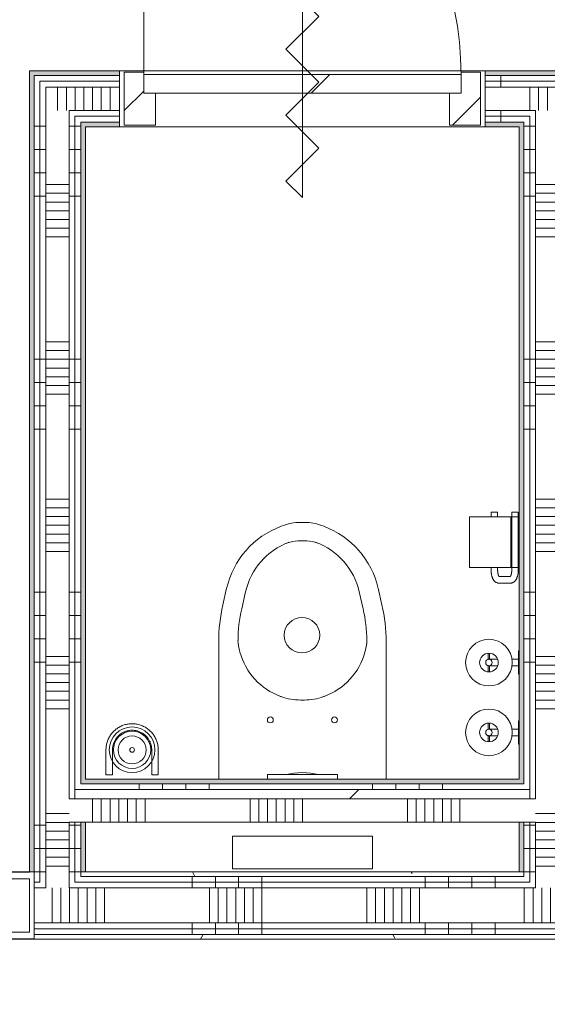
# Model space of a CAD drawing. Extents: x 3165 to 57695, y -7842 to 39081.
# Tile 131 of 248: x 33369 to 34500, y 32221 to 34334. Entities that reach past the tile are written whole.
import ezdxf

# ---------------------------------------------------------------- set-up
doc = ezdxf.new("R2010")
doc.units = 0
doc.header["$LTSCALE"] = 50
doc.layers.get('0').update_dxf_attribs({"linetype": 'CONTINUOUS'})
for name, color, linetype, lineweight in [('Onderlegger 3e verdieping$0$A-DETL-GENF', 8, 'CONTINUOUS', 18), ('Onderlegger 3e verdieping$0$A-DOOR', 8, 'CONTINUOUS', 25), ('Onderlegger 3e verdieping$0$A-FLOR-OTLN', 8, 'CONTINUOUS', 18), ('Onderlegger 3e verdieping$0$A-GENM', 8, 'CONTINUOUS', 18), ('Onderlegger 3e verdieping$0$A-WALL-PATT', 8, 'CONTINUOUS', 50), ('Onderlegger 3e verdieping$0$I-WALL', 8, 'CONTINUOUS', 25), ('Onderlegger 3e verdieping$0$P-SANR-FIXT', 8, 'CONTINUOUS', 18)]:
    doc.layers.add(name, color=color, linetype=linetype, lineweight=lineweight)
pattern_1 = [(0, (0, 0), (406.4, 101.6), [33.528, -271.272, 33.528, -271.272, -1625.6]), (0, (0, 0), (406.4, 101.6), [-609.6, 33.528, -576.072, 33.528, -271.272, -711.2]), (0, (0, 0), (406.4, 101.6), [-1524, 33.528, -169.672, 33.528, -474.472]), (120, (152.4, 50.8), (-291.18818, 301.15272), [33.528, -271.272, 33.528, -271.272, -1625.6]), (120, (152.4, 50.8), (-291.18818, 301.15272), [-609.6, 33.528, -576.072, 33.528, -271.272, -711.2]), (120, (152.4, 50.8), (-291.18818, 301.15272), [-1524, 33.528, -169.672, 33.528, -474.472]), (240, (203.2, 254), (-115.21182, -402.75272), [33.528, -271.272, 33.528, -271.272, -1625.6]), (240, (203.2, 254), (-115.21182, -402.75272), [-609.6, 33.528, -576.072, 33.528, -271.272, -711.2]), (240, (203.2, 254), (-115.21182, -402.75272), [-1524, 33.528, -169.672, 33.528, -474.472])]
pattern_2 = [(270, (36388, 32505.7), (500, -4e-12), []), (270, (36338, 32505.7), (500, -4e-12), []), (270, (36288, 32505.7), (500, -4e-12), []), (270, (36238, 32505.7), (500, -4e-12), [])]
pattern_3 = [(270, (36399.95, 34224.45), (500, 3e-14), []), (270, (36349.95, 34224.45), (500, 3e-14), []), (270, (36299.95, 34224.45), (500, 3e-14), []), (270, (36249.95, 34224.45), (500, 3e-14), [])]
pattern_4 = [(3e-13, (33389.95, 33105.1), (-2e-12, 500), []), (3e-13, (33389.95, 33055.1), (-2e-12, 500), []), (3e-13, (33389.95, 33005.1), (-2e-12, 500), []), (3e-13, (33389.95, 32955.1), (-2e-12, 500), [])]
pattern_5 = [(360, (34439.95, 33105.1), (7e-13, 500), []), (360, (34439.95, 33055.1), (7e-13, 500), []), (360, (34439.95, 33005.1), (7e-13, 500), []), (360, (34439.95, 32955.1), (7e-13, 500), [])]

# ---------------------------------------------------------------- blocks, each defined once
blk = doc.blocks.new('Onderlegger 3e verdieping$0$74_3B_toilet - eenvoudig - 74_3B_toilet - eenvoudig-4325789-Plotview 3e Verdieping - schaal 1 op 100')
at = {"layer": 'Onderlegger 3e verdieping$0$P-SANR-FIXT'}
for p, q in [((-186.2, 596.9), (-196.8, 596.9)), ((-232.3, 590.5), (-237.2, 588.7)), ((-145.8, 588.7), (-150.7, 590.5)), ((-223.2, 553.2), (-220.4, 554.3)), ((-181.9, 557.2), (-201.1, 557.2)), ((-159.8, 553.2), (-162.6, 554.3)), ((-353.9, 455.6), (-362, 420.1)), ((-313.2, 448.4), (-321.6, 411.6)), ((-69.8, 448.4), (-61.4, 411.6)), ((-21.1, 420.1), (-29.2, 455.6)), ((-370.9, 340.9), (-370.9, 46.3)), ((-12.1, 46.3), (-12.1, 340.9)), ((-326.5, 322.7), (-325.4, 318.8)), ((-56.5, 322.7), (-57.6, 318.8)), ((-238.2, 223.6), (-236.9, 223.1)), ((-187.3, 215.9), (-195.7, 215.9)), ((-144.9, 223.6), (-146.2, 223.1)), ((-41.5, -76.2), (-341.5, -76.2)), ((-341.5, -76.2), (-341.5, -146.2)), ((-41.5, -146.2), (-41.5, -76.2)), ((-341.5, -146.2), (-41.5, -146.2))]:
    blk.add_line(p, q, dxfattribs=at)
for centre, radius in [((-192.5, 354.9), 38.1), ((-260.2, 173.2), 6.35), ((-122.8, 173.2), 6.35)]:
    blk.add_circle(centre, radius, dxfattribs=at)
for centre, radius, start, end in [((-196.8, 495.3), 101.6, 90, 110.4134), ((-186.2, 495.3), 101.6, 69.5866, 90), ((-172.2, 414), 186.4, 110.4134, 167.1278), ((-210.8, 414), 186.4, 12.8722, 69.5866), ((-168.7, 415.3), 148.3, 110.4134, 167.1278), ((-201.1, 493.7), 63.5, 90, 110.4134), ((-181.9, 493.7), 63.5, 69.5866, 90), ((-214.3, 415.3), 148.3, 12.8722, 69.5866), ((-15.3, 340.9), 355.6, 167.1278, 180), ((-12.1, 340.9), 317.5, 167.1278, 179.5378), ((-370.9, 340.9), 317.5, 0.4622, 12.8722), ((-367.7, 340.9), 355.6, 0, 12.8722), ((-235.5, 347.1), 94.2, 182.2156, 195), ((-147.5, 347.1), 94.2, 345, 357.7844), ((-190.5, 354.9), 139.7, 195, 250.0403), ((-192.5, 354.9), 139.7, 289.9597, 345), ((-195.7, 336.5), 120.6, 250.0403, 270), ((-187.3, 336.5), 120.6, 270, 289.9597)]:
    blk.add_arc(centre, radius, start, end, dxfattribs=at)
blk = doc.blocks.new('Onderlegger 3e verdieping$0$32_KA_hout_67-114-enkele_deur_met dorpel - H630d-V112-Plotview 3e Verdieping - schaal 1 op 100')
at = {"layer": 'Onderlegger 3e verdieping$0$A-GENM'}
h = blk.add_hatch(dxfattribs=at)
h.set_pattern_fill('FP_280', color=256, style=0, pattern_type=2)
h.set_pattern_definition([(225, (33974.95, 34164.45), (91.92388, -91.92388), [])])
h.paths.add_polyline_path([(-382.1, 57), (-382.1, -57), (-340.1, -57), (-340.1, -12), (-315.1, -12), (-315.1, 57), (-358.6, 57)], flags=0)
h.paths.add_polyline_path([(381.9, 57), (314.9, 57), (314.9, -12), (339.9, -12), (339.9, -57), (381.9, -57), (381.9, 49.4)], flags=0)
at = {"layer": 'Onderlegger 3e verdieping$0$A-DETL-GENF'}
for p, q in [((35.4, 176.8), (0, 212.1)), ((0, 212.1), (0, -212.1)), ((-35.4, 106.1), (35.4, 176.8)), ((35.4, 35.4), (-35.4, 106.1)), ((-35.4, -35.4), (35.4, 35.4)), ((35.4, -106.1), (-35.4, -35.4)), ((-35.4, -176.8), (35.4, -106.1)), ((0, -212.1), (-35.4, -176.8))]:
    blk.add_line(p, q, dxfattribs=at)
at = {"layer": 'Onderlegger 3e verdieping$0$A-DOOR', "lineweight": 18}
for p, q in [((-382.1, 57), (-315.1, 57)), ((-382.1, -57), (-382.1, 57)), ((-315.1, 57), (-315.1, -12)), ((314.9, 57), (381.9, 57)), ((314.9, -12), (314.9, 57)), ((381.9, 57), (381.9, -57)), ((-340.1, -57), (-382.1, -57)), ((-340.1, -52), (-340.1, -57)), ((339.9, -57), (339.9, -52)), ((381.9, -57), (339.9, -57))]:
    blk.add_line(p, q, dxfattribs=at)
at = {"layer": 'Onderlegger 3e verdieping$0$A-GENM'}
blk.add_line((339.9, -52), (339.9, -732), dxfattribs=at)
blk.add_arc((339.9, -52), 680, 180, 270, dxfattribs=at)
blk = doc.blocks.new('Onderlegger 3e verdieping$0$32_KA_hout_67-114-enkele_deur - H930_z-6007496-Plotview 3e Verdieping - schaal 1 op 100')
at = {"layer": 'Onderlegger 3e verdieping$0$A-GENM'}
h = blk.add_hatch(dxfattribs=at)
h.set_pattern_fill('FP_285', color=256, style=0, pattern_type=2)
h.set_pattern_definition([(225, (32857.83, 32433.2), (91.92388, -91.92388), [])])
h.paths.add_polyline_path([(-532.1, 57), (-532.1, -57), (-490.1, -57), (-490.1, -12), (-465.1, -12), (-465.1, 57), (-490.1, 57)], flags=0)
h.paths.add_polyline_path([(489.9, 57), (464.9, 57), (464.9, -12), (489.9, -12), (489.9, -57), (531.9, -57), (531.9, 57)], flags=0)
at = {"layer": 'Onderlegger 3e verdieping$0$A-DETL-GENF'}
for p, q in [((35.4, 176.8), (0, 212.1)), ((0, 212.1), (0, -212.1)), ((-35.4, 106.1), (35.4, 176.8)), ((35.4, 35.4), (-35.4, 106.1)), ((-35.4, -35.4), (35.4, 35.4)), ((35.4, -106.1), (-35.4, -35.4)), ((-35.4, -176.8), (35.4, -106.1)), ((0, -212.1), (-35.4, -176.8))]:
    blk.add_line(p, q, dxfattribs=at)
at = {"layer": 'Onderlegger 3e verdieping$0$A-DOOR', "lineweight": 18}
for p, q in [((-532.1, 57), (-465.1, 57)), ((-532.1, -57), (-532.1, 57)), ((-465.1, 57), (-465.1, -12)), ((464.9, 57), (531.9, 57)), ((464.9, -12), (464.9, 57)), ((531.9, 57), (531.9, -57)), ((-490.1, -57), (-532.1, -57)), ((-490.1, -52), (-490.1, -57)), ((489.9, -57), (489.9, -52)), ((531.9, -57), (489.9, -57))]:
    blk.add_line(p, q, dxfattribs=at)
at = {"layer": 'Onderlegger 3e verdieping$0$A-GENM'}
blk.add_line((489.9, -52), (489.9, -1032), dxfattribs=at)
blk.add_arc((489.9, -52), 980, 180, 270, dxfattribs=at)
blk = doc.blocks.new('Onderlegger 3e verdieping$0$74_KA_Grohe toiletdrukknop - Type 1-4357735-Plotview 3e Verdieping - schaal 1 op 100')
at = {"layer": 'Onderlegger 3e verdieping$0$P-SANR-FIXT'}
for p, q in [((50, 56.2), (200, 56.2)), ((50, 46.3), (50, 56.2)), ((200, 56.2), (200, 46.3))]:
    blk.add_line(p, q, dxfattribs=at)
at = {"layer": 'Onderlegger 3e verdieping$0$P-SANR-FIXT', "flags": 128}
for points in [[(90, 56.2), (98.7, 57.8), (107.4, 59), (116.2, 59.8), (125, 60.3)], [(125, 60.3), (133.8, 59.8), (142.6, 58.9), (151.3, 57.8), (160, 56.2)]]:
    blk.add_lwpolyline(points, dxfattribs=at)
blk = doc.blocks.new('Onderlegger 3e verdieping$0$32_KA_binnendeur_hout - 32_KA_binnendeur_hout-V116-Plotview 3e Verdieping - schaal 1 op 100')
at = {"layer": 'Onderlegger 3e verdieping$0$A-DOOR', "lineweight": 18}
h = blk.add_hatch(dxfattribs=at)
h.set_pattern_fill('FP_322', color=256, style=0, pattern_type=2)
h.set_pattern_definition([(45, (-33975.06, -34216.45), (-212.132, 212.132), [])])
h.paths.add_polyline_path([(340, -40), (340, 0), (-340, 0), (-340, -40), (49.1, -40)], flags=0)
for p, q in [((340, 0), (-340, 0)), ((-340, 0), (-340, -40)), ((340, -40), (340, 0)), ((-340, -40), (340, -40))]:
    blk.add_line(p, q, dxfattribs=at)
blk = doc.blocks.new('Onderlegger 3e verdieping$0$74_KA_D-Line reserve toiletrolhouder - Type 1-7879157-Plotview 3e Verdieping - schaal 1 op 100')
at = {"layer": 'Onderlegger 3e verdieping$0$P-SANR-FIXT'}
for p, q in [((118.6, 126.5), (105.2, 126.5)), ((105.2, 123.5), (118.6, 123.5)), ((118, 111), (118, 106.4)), ((144.8, 126.5), (131.3, 126.5)), ((131.7, 123.5), (144.8, 123.5)), ((132, 106.4), (132, 111)), ((118, 75.9), (118, 62)), ((132, 62), (132, 75.9)), ((100, 62), (100, 60)), ((103.3, 62), (100, 62)), ((100, 62), (150, 62)), ((150, 62), (146.7, 62)), ((150, 60), (150, 62))]:
    blk.add_line(p, q, dxfattribs=at)
at = {"layer": 'Onderlegger 3e verdieping$0$P-SANR-FIXT', "flags": 128}
for points in [[(118.1, 125.8), (118.1, 126.1), (118.1, 126.4), (118.2, 126.7), (118.3, 126.9), (118.4, 127.2), (118.4, 127.5), (118.6, 127.7), (118.7, 128), (118.8, 128.2), (118.9, 128.5), (119.1, 128.7), (119.2, 129), (119.4, 129.2), (119.6, 129.4)], [(123.3, 131.8), (123.5, 131.8), (123.8, 131.9), (124.1, 131.9), (124.4, 132), (124.6, 132), (124.9, 132), (125.2, 132), (125.5, 132), (125.8, 132), (126, 131.9), (126.3, 131.9), (126.6, 131.8), (126.9, 131.7), (127.1, 131.7), (127.4, 131.6), (127.7, 131.5), (127.9, 131.4)], [(131.4, 127.9), (131.5, 127.6), (131.6, 127.3), (131.7, 127.1), (131.8, 126.8), (131.8, 126.5), (131.9, 126.3), (131.9, 126), (132, 125.7), (132, 125.4), (132, 125.2), (132, 125)], [(118, 124.9), (118, 125), (118, 125)], [(118, 111), (118, 111.6), (118, 112.1), (118, 112.7), (118, 113.2), (118, 113.8), (118, 114.3), (118, 114.9), (118, 115.4), (118, 115.9), (118, 116.5), (118, 117), (118, 117.5), (118, 118), (118, 118.4), (118, 118.9), (118, 119.4), (118, 119.8), (118, 120.2), (118, 120.6), (118, 121), (118, 121.4), (118, 121.8), (118, 122.1), (118, 122.5), (118, 122.8), (118, 123.1), (118, 123.3), (118, 123.6), (118, 123.8), (118, 124), (118, 124.2), (118, 124.4)], [(132, 125), (132, 125), (132, 125), (132, 124.9), (132, 124.8), (132, 124.7), (132, 124.6), (132, 124.5), (132, 124.3), (132, 124.1), (132, 123.9), (132, 123.7), (132, 123.4), (132, 123.1), (132, 122.9), (132, 122.6), (132, 122.2), (132, 121.9), (132, 121.5), (132, 121.1), (132, 120.8), (132, 120.3), (132, 119.9), (132, 119.5), (132, 119), (132, 118.6), (132, 118.1), (132, 117.6), (132, 117.1), (132, 116.6), (132, 116.1), (132, 115.5), (132, 115), (132, 114.5), (132, 113.9), (132, 113.4), (132, 112.8), (132, 112.3), (132, 111.7), (132, 111.2), (132, 111)]]:
    blk.add_lwpolyline(points, dxfattribs=at)
at = {"layer": 'Onderlegger 3e verdieping$0$P-SANR-FIXT'}
for radius, start, end in [(50, 360, 180), (20, 0, 180), (7, 0, 180), (50, 180, 360), (20, 180, 360), (7, 180, 360)]:
    blk.add_arc((125, 125), radius, start, end, dxfattribs=at)
blk = doc.blocks.new('Onderlegger 3e verdieping$0$74_KA_D-Line toiletrolhouder - Type 1-7871651-Plotview 3e Verdieping - schaal 1 op 100')
at = {"layer": 'Onderlegger 3e verdieping$0$P-SANR-FIXT'}
for p, q in [((187.5, 167), (79.2, 167)), ((79.2, 78), (79.2, 167)), ((187.5, 167), (187.5, 78)), ((79.2, 120.4), (72.5, 120.4)), ((72.5, 106.4), (79.2, 106.4)), ((197.5, 120.4), (187.5, 120.4)), ((187.5, 106.4), (197.5, 106.4)), ((197.5, 120.4), (197.5, 119.5)), ((197.5, 119.5), (197.5, 106.4)), ((45.5, 104), (45.5, 78.6)), ((59.5, 78.6), (59.5, 104)), ((197.5, 76.2), (72.5, 76.2)), ((187.5, 78.2), (79.2, 78.2)), ((79.2, 60.2), (79.2, 78.2)), ((187.5, 78.2), (187.5, 60.2)), ((197.5, 76.2), (197.5, 75.4)), ((197.5, 75.4), (197.5, 62.2)), ((72.5, 62.2), (197.5, 62.2)), ((79.2, 60.2), (187.5, 60.2))]:
    blk.add_line(p, q, dxfattribs=at)
at = {"layer": 'Onderlegger 3e verdieping$0$P-SANR-FIXT', "flags": 128}
for points in [[(45.5, 104), (45.5, 104.9), (45.7, 105.9), (45.9, 106.8), (46.1, 107.7), (46.5, 108.6), (46.9, 109.4), (47.3, 110.2), (47.8, 111), (48.3, 111.7), (48.9, 112.3), (49.5, 112.9), (50.1, 113.5), (50.7, 114.1), (51.4, 114.6), (52, 115), (52.7, 115.5), (53.4, 115.9), (54.2, 116.3), (54.9, 116.7), (55.7, 117.1), (56.4, 117.4), (57.2, 117.7), (58, 118), (58.8, 118.3), (59.7, 118.6), (60.5, 118.8), (61.4, 119), (62.2, 119.3), (63.1, 119.4), (64, 119.6), (64.9, 119.8), (65.8, 119.9), (66.7, 120), (67.6, 120.1), (68.5, 120.2), (69.5, 120.3), (70.4, 120.3), (71.3, 120.4), (72.2, 120.4), (72.5, 120.4)], [(59.2, 102.9), (59.2, 102.9), (59.3, 103), (59.4, 103), (59.5, 103.1), (59.6, 103.2), (59.8, 103.4), (60, 103.5), (60.2, 103.7), (60.5, 103.8), (60.8, 104), (61.1, 104.2), (61.5, 104.4), (61.9, 104.5), (62.3, 104.7), (62.8, 104.9), (63.3, 105), (63.8, 105.2), (64.3, 105.3), (64.8, 105.5), (65.4, 105.6), (66, 105.7), (66.6, 105.9), (67.2, 106), (67.8, 106.1), (68.5, 106.1), (69.1, 106.2), (69.7, 106.3), (70.4, 106.3), (71.1, 106.3), (71.7, 106.4), (72.4, 106.4), (72.5, 106.4)], [(45.5, 78.6), (45.5, 77.6), (45.7, 76.7), (45.9, 75.8), (46.1, 74.8), (46.5, 74), (46.9, 73.1), (47.3, 72.4), (47.8, 71.6), (48.3, 70.9), (48.9, 70.3), (49.5, 69.7), (50.1, 69.1), (50.7, 68.5), (51.4, 68), (52, 67.5), (52.7, 67.1), (53.4, 66.7), (54.2, 66.3), (54.9, 65.9), (55.7, 65.5), (56.4, 65.2), (57.2, 64.9), (58, 64.6), (58.8, 64.3), (59.7, 64), (60.5, 63.8), (61.4, 63.5), (62.2, 63.3), (63.1, 63.1), (64, 63), (64.9, 62.8), (65.8, 62.7), (66.7, 62.6), (67.6, 62.5), (68.5, 62.4), (69.5, 62.3), (70.4, 62.3), (71.3, 62.2), (72.2, 62.2), (72.5, 62.2)], [(59.2, 79.7), (59.2, 79.7), (59.3, 79.6), (59.4, 79.6), (59.5, 79.5), (59.6, 79.3), (59.8, 79.2), (60, 79.1), (60.2, 78.9), (60.5, 78.7), (60.8, 78.6), (61.1, 78.4), (61.5, 78.2), (61.9, 78.1), (62.3, 77.9), (62.8, 77.7), (63.3, 77.6), (63.8, 77.4), (64.3, 77.2), (64.8, 77.1), (65.4, 77), (66, 76.8), (66.6, 76.7), (67.2, 76.6), (67.8, 76.5), (68.5, 76.5), (69.1, 76.4), (69.7, 76.3), (70.4, 76.3), (71.1, 76.3), (71.7, 76.2), (72.4, 76.2), (72.5, 76.2)]]:
    blk.add_lwpolyline(points, dxfattribs=at)
blk = doc.blocks.new('Onderlegger 3e verdieping$0$74_KU_D line toiletborstel - Type 1-7877824-Plotview 3e Verdieping - schaal 1 op 100')
at = {"layer": 'Onderlegger 3e verdieping$0$P-SANR-FIXT'}
for p, q in [((69, 109), (69, 55)), ((83, 55), (83, 109)), ((167, 109), (167, 55)), ((181, 55), (181, 109)), ((83, 55), (69, 55)), ((181, 55), (167, 55))]:
    blk.add_line(p, q, dxfattribs=at)
at = {"layer": 'Onderlegger 3e verdieping$0$P-SANR-FIXT', "flags": 128}
for points in [[(181, 109), (181, 111.2), (180.9, 113.5), (180.6, 115.7), (180.3, 117.9), (179.9, 120.1), (179.4, 122.3), (178.9, 124.5), (178.2, 126.6), (177.5, 128.7), (176.6, 130.8), (175.7, 132.9), (174.7, 134.9), (173.6, 136.8), (172.5, 138.8), (171.3, 140.6), (170, 142.5), (168.6, 144.2), (167.1, 146), (165.6, 147.6), (164, 149.2), (162.4, 150.7), (160.7, 152.2), (159, 153.6), (157.1, 154.9), (155.3, 156.2), (153.4, 157.3), (151.4, 158.4), (149.4, 159.4), (147.4, 160.4), (145.3, 161.2), (143.2, 162), (141.1, 162.7), (138.9, 163.3), (136.7, 163.8), (134.5, 164.2), (132.3, 164.6), (130.1, 164.8), (127.8, 165), (125.6, 165), (123.4, 165), (121.1, 164.9), (118.9, 164.7), (116.7, 164.4), (114.5, 164), (112.3, 163.6), (110.1, 163), (107.9, 162.4), (105.8, 161.7), (103.7, 160.9), (101.7, 160), (99.7, 159), (97.7, 157.9), (95.7, 156.8), (93.9, 155.6), (92, 154.3), (90.2, 153), (88.5, 151.5), (86.8, 150), (85.2, 148.5), (83.7, 146.9), (82.2, 145.2), (80.8, 143.4), (79.4, 141.6), (78.2, 139.8), (77, 137.9), (75.9, 135.9), (74.8, 134), (73.9, 131.9), (73, 129.9), (72.2, 127.8), (71.5, 125.6), (70.9, 123.5), (70.3, 121.3), (69.9, 119.1), (69.5, 116.9), (69.2, 114.7), (69.1, 112.4), (69, 110.2), (69, 109)], [(83, 109), (83, 110.7), (83.1, 112.4), (83.3, 114), (83.5, 115.7), (83.8, 117.4), (84.2, 119), (84.6, 120.6), (85.1, 122.2), (85.6, 123.8), (86.3, 125.4), (87, 126.9), (87.7, 128.4), (88.5, 129.9), (89.4, 131.3), (90.3, 132.7), (91.3, 134.1), (92.3, 135.4), (93.4, 136.7), (94.5, 138), (95.7, 139.2), (96.9, 140.3), (98.2, 141.4), (99.5, 142.5), (100.9, 143.4), (102.3, 144.4), (103.7, 145.3), (105.2, 146.1), (106.7, 146.8), (108.2, 147.5), (109.8, 148.2), (111.3, 148.8), (112.9, 149.3), (114.6, 149.7), (116.2, 150.1), (117.9, 150.4), (119.5, 150.7), (121.2, 150.9), (122.9, 151), (124.5, 151), (126.2, 151), (127.9, 150.9), (129.6, 150.8), (131.3, 150.6), (132.9, 150.3), (134.6, 149.9), (136.2, 149.5), (137.8, 149.1), (139.4, 148.5), (141, 147.9), (142.5, 147.2), (144, 146.5), (145.5, 145.7), (146.9, 144.9), (148.4, 144), (149.7, 143), (151.1, 142), (152.4, 140.9), (153.6, 139.8), (154.8, 138.6), (156, 137.4), (157.1, 136.1), (158.2, 134.8), (159.2, 133.5), (160.1, 132.1), (161, 130.7), (161.9, 129.2), (162.6, 127.7), (163.4, 126.2), (164, 124.7), (164.6, 123.1), (165.1, 121.5), (165.6, 119.9), (166, 118.2), (166.4, 116.6), (166.6, 114.9), (166.8, 113.3), (167, 111.6), (167, 109.9), (167, 109)]]:
    blk.add_lwpolyline(points, dxfattribs=at)
at = {"layer": 'Onderlegger 3e verdieping$0$P-SANR-FIXT'}
for centre, radius, start, end in [((125, 109), 49, 0, 180), ((125, 109), 40, 0, 180), ((125, 108.8), 30, 90, 270), ((125, 108.8), 30, 270, 90), ((125, 109), 49, 180, 0), ((125, 109), 40, 180, 0), ((125, 108.8), 5, 0, 180), ((125, 108.8), 5, 180, 360)]:
    blk.add_arc(centre, radius, start, end, dxfattribs=at)
blk = doc.blocks.new('Onderlegger 3e verdieping')
at = {"layer": 'Onderlegger 3e verdieping$0$A-WALL-PATT', "lineweight": 5}
h = blk.add_hatch(color=256, dxfattribs=at)
h.paths.add_polyline_path([(34366.9, 34214.5), (34632.9, 34214.5), (34632.9, 34224.5), (34366.9, 34224.5)], flags=0)
h.paths.add_polyline_path([(33389.9, 34214.5), (33582.9, 34214.5), (33582.9, 34224.5), (33389.9, 34224.5)], flags=0)
h.paths.add_polyline_path([(39616.9, 34214.5), (39809.9, 34214.5), (39809.9, 34224.5), (39616.9, 34224.5)], flags=0)
h.paths.add_polyline_path([(38665.6, 34214.5), (38832.9, 34214.5), (38832.9, 34224.5), (38566.9, 34224.5), (38566.9, 34214.5)], flags=0)
h.paths.add_polyline_path([(35682.9, 34214.5), (35682.9, 34224.5), (35416.9, 34224.5), (35416.9, 34214.5)], flags=0)
h.paths.add_polyline_path([(36466.9, 34214.5), (36732.9, 34214.5), (36732.9, 34224.5), (36466.9, 34224.5)], flags=0)
h.paths.add_polyline_path([(37782.9, 34214.5), (37782.9, 34224.5), (37516.9, 34224.5), (37516.9, 34214.5), (37737.3, 34214.5)], flags=0)
blk.add_hatch(color=256, dxfattribs=at).paths.add_polyline_path([(33389.9, 32505.7), (33399.9, 32505.7), (33399.9, 34214.5), (33389.9, 34214.5), (33389.9, 32815.9)], flags=0)
at = {"layer": 'Onderlegger 3e verdieping$0$A-WALL-PATT', "lineweight": 18}
h = blk.add_hatch(dxfattribs=at)
h.set_pattern_fill('FP_287', color=256, angle=90, style=0, pattern_type=2)
h.set_pattern_definition(pattern_3)
h.paths.add_polyline_path([(36654.3, 34202), (36732.9, 34202), (36732.9, 34214.5), (36466.9, 34214.5), (36466.9, 34202), (36499.6, 34202)], flags=0)
h.paths.add_polyline_path([(33399.9, 34202), (33582.9, 34202), (33582.9, 34214.5), (33399.9, 34214.5)], flags=0)
h.paths.add_polyline_path([(39616.9, 34202), (39799.9, 34202), (39799.9, 34214.5), (39616.9, 34214.5)], flags=0)
h.paths.add_polyline_path([(38665.6, 34202), (38832.9, 34202), (38832.9, 34214.5), (38566.9, 34214.5), (38566.9, 34202)], flags=0)
h.paths.add_polyline_path([(34632.9, 34202), (34632.9, 34214.5), (34366.9, 34214.5), (34366.9, 34202)], flags=0)
h.paths.add_polyline_path([(35416.9, 34202), (35682.9, 34202), (35682.9, 34214.5), (35416.9, 34214.5)], flags=0)
h.paths.add_polyline_path([(37737.3, 34202), (37782.9, 34202), (37782.9, 34214.5), (37516.9, 34214.5), (37516.9, 34202)], flags=0)
h = blk.add_hatch(dxfattribs=at)
h.set_pattern_fill('FP_289', color=256, angle=90, style=0, pattern_type=2)
h.set_pattern_definition(pattern_4)
h.paths.add_polyline_path([(33399.8, 32495.7), (33412.4, 32495.7), (33412.4, 34202), (33399.9, 34202), (33399.8, 32505.7)], flags=0)
h = blk.add_hatch(dxfattribs=at)
h.set_pattern_fill('FP_287', color=256, angle=90, style=0, pattern_type=2)
h.set_pattern_definition(pattern_3)
h.paths.add_polyline_path([(39787.4, 34189.5), (39787.4, 34202), (39616.9, 34202), (39616.9, 34189.5), (39774.9, 34189.5)], flags=0)
h.paths.add_polyline_path([(33582.9, 34189.5), (33582.9, 34202), (33412.4, 34202), (33412.4, 34189.5), (33424.9, 34189.5)], flags=0)
h.paths.add_polyline_path([(36466.9, 34189.5), (36732.9, 34189.5), (36732.9, 34202), (36466.9, 34202)], flags=0)
h.paths.add_polyline_path([(34632.9, 34189.5), (34632.9, 34202), (34366.9, 34202), (34366.9, 34189.5)], flags=0)
h.paths.add_polyline_path([(37516.9, 34189.5), (37782.9, 34189.5), (37782.9, 34202), (37516.9, 34202)], flags=0)
h.paths.add_polyline_path([(38832.9, 34189.5), (38832.9, 34202), (38566.9, 34202), (38566.9, 34189.5), (38665.6, 34189.5)], flags=0)
h.paths.add_polyline_path([(35682.9, 34189.5), (35682.9, 34202), (35416.9, 34202), (35416.9, 34189.5)], flags=0)
h = blk.add_hatch(dxfattribs=at)
h.set_pattern_fill('FP_289', color=256, angle=90, style=0, pattern_type=2)
h.set_pattern_definition(pattern_4)
h.paths.add_polyline_path([(33412.4, 32483.2), (33424.9, 32483.2), (33424.9, 34189.5), (33412.4, 34189.5), (33412.4, 32495.7)], flags=0)
h = blk.add_hatch(dxfattribs=at)
h.set_pattern_fill('FP_288', color=256, angle=90, style=0, pattern_type=2)
h.set_pattern_definition([(270, (36599.95, 34224.45), (337.5, 2e-14), []), (270, (36581.2, 34224.45), (337.5, 2e-14), []), (270, (36562.45, 34224.45), (337.5, 2e-14), []), (270, (36543.7, 34224.45), (337.5, 2e-14), []), (270, (36524.95, 34224.45), (337.5, 2e-14), []), (270, (36506.2, 34224.45), (337.5, 2e-14), []), (270, (36487.45, 34224.45), (337.5, 2e-14), [])])
h.paths.add_polyline_path([(34632.9, 34139.5), (34632.9, 34189.5), (34366.9, 34189.5), (34366.9, 34139.5), (34524.9, 34139.5)], flags=0)
h.paths.add_polyline_path([(36499.6, 34139.5), (36732.9, 34139.5), (36732.9, 34189.5), (36466.9, 34189.5), (36466.9, 34139.5)], flags=0)
h.paths.add_polyline_path([(33424.9, 34139.5), (33582.9, 34139.5), (33582.9, 34189.5), (33424.9, 34189.5)], flags=0)
h.paths.add_polyline_path([(35416.9, 34139.5), (35682.9, 34139.5), (35682.9, 34189.5), (35416.9, 34189.5)], flags=0)
h.paths.add_polyline_path([(38665.6, 34139.5), (38832.9, 34139.5), (38832.9, 34189.5), (38566.9, 34189.5), (38566.9, 34139.5)], flags=0)
h.paths.add_polyline_path([(37782.9, 34139.5), (37782.9, 34189.5), (37516.9, 34189.5), (37516.9, 34139.5), (37737.3, 34139.5)], flags=0)
h.paths.add_polyline_path([(39724.9, 34139.5), (39774.9, 34139.5), (39774.9, 34189.5), (39616.9, 34189.5), (39616.9, 34139.5)], flags=0)
h = blk.add_hatch(dxfattribs=at)
h.set_pattern_fill('FP_290', color=256, angle=90, style=0, pattern_type=2)
h.set_pattern_definition([(3e-13, (33389.95, 33305.08), (-2e-12, 337.5), []), (3e-13, (33389.95, 33286.33), (-2e-12, 337.5), []), (3e-13, (33389.95, 33267.58), (-2e-12, 337.5), []), (3e-13, (33389.95, 33248.83), (-2e-12, 337.5), []), (3e-13, (33389.95, 33230.08), (-2e-12, 337.5), []), (3e-13, (33389.95, 33211.33), (-2e-12, 337.5), []), (3e-13, (33389.95, 33192.58), (-2e-12, 337.5), [])])
h.paths.add_polyline_path([(33474.9, 32470.7), (33474.9, 34139.5), (33424.9, 34139.5), (33424.9, 32470.7)], flags=0)
h = blk.add_hatch(dxfattribs=at)
h.set_pattern_fill('FP_287', color=256, angle=90, style=0, pattern_type=2)
h.set_pattern_definition(pattern_3)
h.paths.add_polyline_path([(39724.9, 34127), (39724.9, 34139.5), (39616.9, 34139.5), (39616.9, 34127), (39712.4, 34127)], flags=0)
h.paths.add_polyline_path([(33582.9, 34127), (33582.9, 34139.5), (33474.9, 34139.5), (33474.9, 34127), (33487.4, 34127)], flags=0)
h.paths.add_polyline_path([(34632.9, 34127), (34632.9, 34139.5), (34524.9, 34139.5), (34524.9, 34127), (34537.4, 34127)], flags=0)
h.paths.add_polyline_path([(34366.9, 34127), (34474.9, 34127), (34474.9, 34139.5), (34366.9, 34139.5)], flags=0)
h.paths.add_polyline_path([(38665.6, 34127), (38674.9, 34127), (38674.9, 34139.5), (38566.9, 34139.5), (38566.9, 34127), (38662.4, 34127)], flags=0)
h.paths.add_polyline_path([(35682.9, 34127), (35682.9, 34139.5), (35574.9, 34139.5), (35574.9, 34127), (35587.4, 34127)], flags=0)
h.paths.add_polyline_path([(35416.9, 34127), (35524.9, 34127), (35524.9, 34139.5), (35416.9, 34139.5)], flags=0)
h.paths.add_polyline_path([(37782.9, 34127), (37782.9, 34139.5), (37674.9, 34139.5), (37674.9, 34127), (37737.3, 34127)], flags=0)
h.paths.add_polyline_path([(37624.9, 34127), (37624.9, 34139.5), (37516.9, 34139.5), (37516.9, 34127), (37612.4, 34127)], flags=0)
h.paths.add_polyline_path([(36466.9, 34127), (36574.9, 34127), (36574.9, 34139.5), (36466.9, 34139.5)], flags=0)
h.paths.add_polyline_path([(36637.4, 34127), (36732.9, 34127), (36732.9, 34139.5), (36624.9, 34139.5), (36624.9, 34127)], flags=0)
h.paths.add_polyline_path([(38724.9, 34127), (38832.9, 34127), (38832.9, 34139.5), (38724.9, 34139.5)], flags=0)
h = blk.add_hatch(dxfattribs=at)
h.set_pattern_fill('FP_289', color=256, angle=90, style=0, pattern_type=2)
h.set_pattern_definition(pattern_4)
h.paths.add_polyline_path([(33474.9, 32483.2), (33487.4, 32483.2), (33487.4, 32612), (33474.9, 32612), (33474.9, 32505.7)], flags=0)
h.paths.add_polyline_path([(33474.9, 32662), (33487.4, 32662), (33487.4, 34127), (33474.9, 34127), (33474.9, 32815.9)], flags=0)
h = blk.add_hatch(dxfattribs=at)
h.set_pattern_fill('FP_287', color=256, angle=90, style=0, pattern_type=2)
h.set_pattern_definition(pattern_3)
h.paths.add_polyline_path([(33582.9, 34114.5), (33582.9, 34127), (33487.4, 34127), (33487.4, 34114.5), (33499.9, 34114.5)], flags=0)
h.paths.add_polyline_path([(35587.4, 34114.5), (35682.9, 34115), (35682.9, 34127), (35587.4, 34127), (35587.4, 34115)], flags=0)
h.paths.add_polyline_path([(39712.4, 34114.5), (39712.4, 34127), (39616.9, 34127), (39616.9, 34114.5), (39699.9, 34114.5)], flags=0)
h.paths.add_polyline_path([(35512.4, 34114.5), (35512.4, 34127), (35416.9, 34127), (35416.9, 34114.5), (35499.9, 34114.5)], flags=0)
h.paths.add_polyline_path([(36466.9, 34114.5), (36562.4, 34115), (36562.4, 34127), (36466.9, 34127)], flags=0)
h.paths.add_polyline_path([(36732.9, 34114.5), (36732.9, 34127), (36637.4, 34127), (36637.4, 34114.5), (36649.9, 34114.5)], flags=0)
h.paths.add_polyline_path([(34632.9, 34114.5), (34632.9, 34127), (34537.4, 34127), (34537.4, 34114.5), (34549.9, 34114.5)], flags=0)
h.paths.add_polyline_path([(34366.9, 34114.5), (34462.4, 34115), (34462.4, 34127), (34366.9, 34127), (34366.9, 34115)], flags=0)
h.paths.add_polyline_path([(38749.9, 34114.5), (38832.9, 34115), (38832.9, 34127), (38737.4, 34127), (38737.4, 34114.5)], flags=0)
h.paths.add_polyline_path([(38662.4, 34114.5), (38662.4, 34127), (38566.9, 34127), (38566.9, 34114.5), (38649.9, 34114.5)], flags=0)
h.paths.add_polyline_path([(37782.9, 34114.5), (37782.9, 34127), (37687.4, 34127), (37687.4, 34114.5), (37737.3, 34114.5)], flags=0)
h.paths.add_polyline_path([(37612.4, 34114.5), (37612.4, 34127), (37516.9, 34127), (37516.9, 34114.5), (37599.9, 34114.5)], flags=0)
h = blk.add_hatch(dxfattribs=at)
h.set_pattern_fill('FP_293', color=256, angle=90, style=0, pattern_type=2)
h.set_pattern_definition(pattern_5)
h.paths.add_polyline_path([(34474.9, 32483.2), (34474.9, 32612), (34462.4, 32612), (34462.4, 32483.2)], flags=0)
h.paths.add_polyline_path([(34474.9, 32662), (34474.9, 34127), (34462.4, 34127), (34462.4, 32662)], flags=0)
h = blk.add_hatch(dxfattribs=at)
h.set_pattern_fill('FP_294', color=256, angle=90, style=0, pattern_type=2)
h.set_pattern_definition([(360, (34439.95, 33305.08), (4e-13, 337.5), []), (360, (34439.95, 33286.33), (4e-13, 337.5), []), (360, (34439.95, 33267.58), (4e-13, 337.5), []), (360, (34439.95, 33248.83), (4e-13, 337.5), []), (360, (34439.95, 33230.08), (4e-13, 337.5), []), (360, (34439.95, 33211.33), (4e-13, 337.5), []), (360, (34439.95, 33192.58), (4e-13, 337.5), [])])
h.paths.add_polyline_path([(34524.9, 32470.7), (34524.9, 34139.5), (34474.9, 34139.5), (34474.9, 32470.7)], flags=0)
h = blk.add_hatch(dxfattribs=at)
h.set_pattern_fill('FP_289', color=256, angle=90, style=0, pattern_type=2)
h.set_pattern_definition(pattern_4)
h.paths.add_polyline_path([(33487.4, 32495.7), (33499.9, 32495.7), (33499.9, 32612), (33487.4, 32612), (33487.4, 32505.7)], flags=0)
h.paths.add_polyline_path([(33499.9, 32682), (33499.9, 34114.5), (33487.4, 34114.5), (33487.4, 32682)], flags=0)
at = {"layer": 'Onderlegger 3e verdieping$0$A-WALL-PATT', "lineweight": 25}
h = blk.add_hatch(color=256, dxfattribs=at)
h.paths.add_polyline_path([(35499.9, 34104.5), (35499.9, 34114.5), (35416.9, 34114.5), (35416.9, 34104.5), (35489.9, 34104.5)], flags=0)
h.paths.add_polyline_path([(38639.9, 34104.5), (38649.9, 34104.5), (38649.9, 34114.5), (38566.9, 34114.5), (38566.9, 34104.5)], flags=0)
h.paths.add_polyline_path([(33509.9, 34104.5), (33582.9, 34104.5), (33582.9, 34114.5), (33499.9, 34114.5), (33499.9, 34104.5)], flags=0)
h.paths.add_polyline_path([(38749.9, 34104.5), (38832.9, 34104.5), (38832.9, 34114.5), (38749.9, 34114.5)], flags=0)
h.paths.add_polyline_path([(34632.9, 34104.5), (34632.9, 34114.5), (34549.9, 34114.5), (34549.9, 34104.5), (34559.9, 34104.5)], flags=0)
h.paths.add_polyline_path([(39616.9, 34104.5), (39699.9, 34104.5), (39699.9, 34114.5), (39616.9, 34114.5)], flags=0)
h.paths.add_polyline_path([(34366.9, 34104.5), (34449.9, 34104.5), (34449.9, 34114.5), (34366.9, 34114.5)], flags=0)
h.paths.add_polyline_path([(35599.9, 34104.5), (35682.9, 34104.5), (35682.9, 34114.5), (35599.9, 34114.5)], flags=0)
h.paths.add_polyline_path([(37782.9, 34104.5), (37782.9, 34114.5), (37699.9, 34114.5), (37699.9, 34104.5), (37737.3, 34104.5)], flags=0)
h.paths.add_polyline_path([(36732.9, 34104.5), (36732.9, 34114.5), (36649.9, 34114.5), (36649.9, 34104.5), (36659.9, 34104.5)], flags=0)
h.paths.add_polyline_path([(37599.9, 34104.5), (37599.9, 34114.5), (37516.9, 34114.5), (37516.9, 34104.5), (37589.9, 34104.5)], flags=0)
h.paths.add_polyline_path([(36499.6, 34104.5), (36549.9, 34104.5), (36549.9, 34114.5), (36466.9, 34114.5), (36466.9, 34104.5)], flags=0)
h = blk.add_hatch(color=256, dxfattribs=at)
h.paths.add_polyline_path([(33509.9, 32505.7), (33509.9, 32612), (33499.9, 32612), (33499.9, 32505.7)], flags=0)
h.paths.add_polyline_path([(33509.9, 32694.5), (33509.9, 34104.5), (33499.9, 34104.5), (33499.9, 32694.5)], flags=0)
at = {"layer": 'Onderlegger 3e verdieping$0$A-WALL-PATT', "lineweight": 5}
h = blk.add_hatch(color=256, dxfattribs=at)
h.paths.add_polyline_path([(34449.9, 32505.7), (34449.9, 32612), (34439.9, 32612), (34439.9, 32505.7)], flags=0)
h.paths.add_polyline_path([(34439.9, 32694.5), (34449.9, 32694.5), (34449.9, 34104.5), (34439.9, 34104.5), (34439.9, 32704.5)], flags=0)
at = {"layer": 'Onderlegger 3e verdieping$0$A-WALL-PATT', "lineweight": 18}
h = blk.add_hatch(dxfattribs=at)
h.set_pattern_fill('FP_293', color=256, angle=90, style=0, pattern_type=2)
h.set_pattern_definition(pattern_5)
h.paths.add_polyline_path([(34449.9, 32495.7), (34462.4, 32495.7), (34462.4, 32612), (34449.9, 32612), (34449.9, 32505.7)], flags=0)
h.paths.add_polyline_path([(34449.9, 32682), (34462.4, 32682), (34462.4, 34114.5), (34449.9, 34114.5), (34449.9, 32694.5)], flags=0)
h = blk.add_hatch(dxfattribs=at)
h.set_pattern_fill('FP_308', color=256, angle=-270, style=0, pattern_type=2)
h.set_pattern_definition([(270, (33774.95, 32704.45), (500, 1e-12), []), (270, (33724.95, 32704.45), (500, 1e-12), []), (270, (33674.95, 32704.45), (500, 1e-12), []), (270, (33624.95, 32704.45), (500, 1e-12), [])])
h.paths.add_polyline_path([(34449.9, 32682), (34449.9, 32694.5), (33499.9, 32694.5), (33499.9, 32682), (34439.9, 32682)], flags=0)
at = {"layer": 'Onderlegger 3e verdieping$0$A-WALL-PATT', "lineweight": 25}
blk.add_hatch(color=256, dxfattribs=at).paths.add_polyline_path([(33714.7, 32694.5), (34439.9, 32694.5), (34439.9, 32704.5), (33509.9, 32704.5), (33509.9, 32694.5), (33560, 32694.5)], flags=0)
at = {"layer": 'Onderlegger 3e verdieping$0$A-WALL-PATT', "lineweight": 18}
h = blk.add_hatch(dxfattribs=at)
h.set_pattern_fill('FP_256', color=256, style=0, pattern_type=2)
h.set_pattern_definition([(45, (0, 0), (-353.5534, 353.5534), [])])
h.paths.add_polyline_path([(33487.4, 32662), (34462.4, 32662), (34462.4, 32682), (33487.4, 32682)], flags=0)
h = blk.add_hatch(dxfattribs=at)
h.set_pattern_fill('FP_307', color=256, angle=-270, style=0, pattern_type=2)
h.set_pattern_definition([(270, (33974.95, 32704.45), (337.5, 9e-13), []), (270, (33956.2, 32704.45), (337.5, 9e-13), []), (270, (33937.45, 32704.45), (337.5, 9e-13), []), (270, (33918.7, 32704.45), (337.5, 9e-13), []), (270, (33899.95, 32704.45), (337.5, 9e-13), []), (270, (33881.2, 32704.45), (337.5, 9e-13), []), (270, (33862.45, 32704.45), (337.5, 9e-13), [])])
h.paths.add_polyline_path([(34474.9, 32612), (34474.9, 32662), (33474.9, 32662), (33474.9, 32612), (34462.4, 32612)], flags=0)
h = blk.add_hatch(dxfattribs=at)
h.set_pattern_fill('FP_11', color=256, style=0, pattern_type=2)
h.set_pattern_definition(pattern_1)
h.paths.add_polyline_path([(33499.9, 32495.7), (34449.9, 32495.7), (34449.9, 32505.7), (33499.9, 32505.7)], flags=0)
h.paths.add_polyline_path([(34549.9, 32495.7), (35499.9, 32495.7), (35499.9, 32505.7), (34549.9, 32505.7)], flags=0)
h.paths.add_polyline_path([(35599.9, 32495.7), (36549.9, 32495.7), (36549.9, 32505.7), (35599.9, 32505.7)], flags=0)
h.paths.add_polyline_path([(36649.9, 32495.7), (37599.9, 32495.7), (37599.9, 32505.7), (36649.9, 32505.7)], flags=0)
h.paths.add_polyline_path([(37699.9, 32495.7), (38649.9, 32495.7), (38649.9, 32505.7), (37699.9, 32505.7)], flags=0)
h.paths.add_polyline_path([(38975, 32495.7), (39809.9, 32495.7), (39809.9, 32505.7), (38749.9, 32505.7), (38749.9, 32495.7)], flags=0)
h = blk.add_hatch(dxfattribs=at)
h.set_pattern_fill('FP_281', color=256, angle=90, style=0, pattern_type=2)
h.set_pattern_definition(pattern_2)
h.paths.add_polyline_path([(33487.4, 32483.2), (34462.4, 32483.2), (34462.4, 32495.7), (33487.4, 32495.7)], flags=0)
h.paths.add_polyline_path([(33399.8, 32483.2), (33412.4, 32483.2), (33412.4, 32495.7), (33399.8, 32495.7)], flags=0)
h.paths.add_polyline_path([(34537.4, 32483.2), (35512.4, 32483.2), (35512.4, 32495.7), (34537.4, 32495.7)], flags=0)
h.paths.add_polyline_path([(35587.4, 32483.2), (36562.4, 32483.2), (36562.4, 32495.7), (35587.4, 32495.7)], flags=0)
h.paths.add_polyline_path([(36637.4, 32483.2), (37612.4, 32483.2), (37612.4, 32495.7), (36637.4, 32495.7)], flags=0)
h.paths.add_polyline_path([(37687.4, 32483.2), (38662.4, 32483.2), (38662.4, 32495.7), (37687.4, 32495.7)], flags=0)
h.paths.add_polyline_path([(38975, 32483.2), (39809.9, 32483.2), (39809.9, 32495.7), (38737.4, 32495.7), (38737.4, 32483.2)], flags=0)
h = blk.add_hatch(dxfattribs=at)
h.set_pattern_fill('FP_281', color=256, angle=90, style=0, pattern_type=2)
h.set_pattern_definition(pattern_2)
h.paths.add_polyline_path([(33405.3, 32470.7), (33424.9, 32470.7), (33424.9, 32483.2), (33399.8, 32483.2), (33399.8, 32470.7)], flags=0)
h.paths.add_polyline_path([(33474.9, 32470.7), (34474.9, 32470.7), (34474.9, 32483.2), (33474.9, 32483.2)], flags=0)
h.paths.add_polyline_path([(34643, 32470.7), (35524.9, 32470.7), (35524.9, 32483.2), (34524.9, 32483.2), (34524.9, 32470.7)], flags=0)
h.paths.add_polyline_path([(35574.9, 32470.7), (36574.9, 32470.7), (36574.9, 32483.2), (35574.9, 32483.2)], flags=0)
h.paths.add_polyline_path([(36624.9, 32470.7), (37624.9, 32470.7), (37624.9, 32483.2), (36624.9, 32483.2)], flags=0)
h.paths.add_polyline_path([(37674.9, 32470.7), (38674.9, 32470.7), (38674.9, 32483.2), (37674.9, 32483.2)], flags=0)
h.paths.add_polyline_path([(38975, 32470.7), (39809.9, 32470.7), (39809.9, 32483.2), (38724.9, 32483.2), (38724.9, 32470.7)], flags=0)
h = blk.add_hatch(dxfattribs=at)
h.set_pattern_fill('FP_282', color=256, angle=90, style=0, pattern_type=2)
h.set_pattern_definition([(270, (36587.98, 32505.7), (337.5, -3e-12), []), (270, (36569.23, 32505.7), (337.5, -3e-12), []), (270, (36550.48, 32505.7), (337.5, -3e-12), []), (270, (36531.73, 32505.7), (337.5, -3e-12), []), (270, (36512.98, 32505.7), (337.5, -3e-12), []), (270, (36494.23, 32505.7), (337.5, -3e-12), []), (270, (36475.48, 32505.7), (337.5, -3e-12), [])])
h.paths.add_polyline_path([(33399.8, 32395.7), (39809.9, 32395.7), (39809.9, 32470.7), (33399.8, 32470.7)], flags=0)
h = blk.add_hatch(dxfattribs=at)
h.set_pattern_fill('FP_281', color=256, angle=90, style=0, pattern_type=2)
h.set_pattern_definition(pattern_2)
h.paths.add_polyline_path([(33399.8, 32383.2), (39809.9, 32383.2), (39809.9, 32395.7), (33399.8, 32395.7)], flags=0)
h = blk.add_hatch(dxfattribs=at)
h.set_pattern_fill('FP_281', color=256, angle=90, style=0, pattern_type=2)
h.set_pattern_definition(pattern_2)
h.paths.add_polyline_path([(33399.8, 32370.7), (39809.9, 32370.7), (39809.9, 32383.2), (33399.8, 32383.2)], flags=0)
h = blk.add_hatch(dxfattribs=at)
h.set_pattern_fill('FP_11', color=256, style=0, pattern_type=2)
h.set_pattern_definition(pattern_1)
h.paths.add_polyline_path([(33399.8, 32360.7), (39809.9, 32360.7), (39809.9, 32370.7), (33399.8, 32370.7)], flags=0)
at = {"layer": 'Onderlegger 3e verdieping$0$A-FLOR-OTLN'}
for p, q in [((34366.9, 34224.5), (33582.9, 34224.5)), ((33582.9, 34104.5), (34366.9, 34104.5))]:
    blk.add_line(p, q, dxfattribs=at)
at = {"layer": 'Onderlegger 3e verdieping$0$I-WALL', "lineweight": 18}
for p, q in [((33582.9, 34224.5), (33389.9, 34224.5)), ((33389.9, 34224.5), (33389.9, 32505.7)), ((33582.9, 34214.5), (33399.9, 34214.5)), ((33399.9, 34214.5), (33399.9, 32505.7)), ((33582.9, 34104.5), (33582.9, 34224.5)), ((34632.9, 34224.5), (34366.9, 34224.5)), ((34366.9, 34224.5), (34366.9, 34104.5)), ((34632.9, 34214.5), (34366.9, 34214.5)), ((33582.9, 34202), (33412.4, 34202)), ((33412.4, 34202), (33412.4, 32483.2)), ((33582.9, 34189.5), (33424.9, 34189.5)), ((33424.9, 34189.5), (33424.9, 32470.7)), ((34632.9, 34202), (34366.9, 34202)), ((34632.9, 34189.5), (34366.9, 34189.5)), ((33582.9, 34139.5), (33474.9, 34139.5)), ((33474.9, 34139.5), (33474.9, 32662)), ((33582.9, 34127), (33487.4, 34127)), ((33487.4, 32662), (33487.4, 34127)), ((34474.9, 34139.5), (34366.9, 34139.5)), ((34462.4, 34127), (34366.9, 34127)), ((34462.4, 34127), (34462.4, 32662)), ((34474.9, 34139.5), (34474.9, 32662)), ((33582.9, 34114.5), (33499.9, 34114.5)), ((33499.9, 34114.5), (33499.9, 32694.5)), ((33509.9, 34104.5), (33582.9, 34104.5)), ((33509.9, 32704.5), (33509.9, 34104.5)), ((34449.9, 34114.5), (34366.9, 34114.5)), ((34366.9, 34104.5), (34439.9, 34104.5)), ((34439.9, 34104.5), (34439.9, 32704.5)), ((34449.9, 34114.5), (34449.9, 32694.5)), ((33499.9, 32694.5), (34449.9, 32694.5)), ((34439.9, 32704.5), (33509.9, 32704.5)), ((33487.4, 32682), (34462.4, 32682)), ((33474.9, 32662), (34474.9, 32662)), ((33474.9, 32612), (33474.9, 32470.7)), ((33474.9, 32612), (34474.9, 32612)), ((33487.4, 32612), (33487.4, 32483.2)), ((33499.9, 32612), (33499.9, 32495.7)), ((33509.9, 32505.7), (33509.9, 32612)), ((34439.9, 32612), (34439.9, 32505.7)), ((34449.9, 32612), (34449.9, 32495.7)), ((34462.4, 32612), (34462.4, 32483.2)), ((34474.9, 32612), (34474.9, 32470.7)), ((33389.9, 32505.7), (33399.9, 32505.7)), ((33399.8, 32505.7), (33399.8, 32360.7)), ((34449.9, 32505.7), (33499.9, 32505.7)), ((33399.8, 32483.2), (33412.4, 32483.2)), ((33487.4, 32483.2), (34462.4, 32483.2)), ((33499.9, 32495.7), (34449.9, 32495.7)), ((33399.8, 32470.7), (33424.9, 32470.7)), ((33474.9, 32470.7), (34474.9, 32470.7)), ((33399.8, 32395.7), (39809.9, 32395.7)), ((33399.8, 32383.2), (39809.9, 32383.2)), ((33399.8, 32370.7), (39809.9, 32370.7)), ((33399.8, 32360.7), (39809.9, 32360.7))]:
    blk.add_line(p, q, dxfattribs=at)
at = {"layer": 'Onderlegger 3e verdieping$0$I-WALL'}
for p, q in [((32315.8, 32505.7), (33389.9, 32505.7)), ((33399.8, 32360.7), (32315.8, 32360.7))]:
    blk.add_line(p, q, dxfattribs=at)
at = {"layer": 'Onderlegger 3e verdieping$0$A-DOOR', "rotation": 180}
for name, p in [('Onderlegger 3e verdieping$0$32_KA_hout_67-114-enkele_deur_met dorpel - H630d-V112-Plotview 3e Verdieping - schaal 1 op 100', (33974.9, 34164.5)), ('Onderlegger 3e verdieping$0$32_KA_hout_67-114-enkele_deur - H930_z-6007496-Plotview 3e Verdieping - schaal 1 op 100', (32857.8, 32433.2))]:
    blk.add_blockref(name, p, dxfattribs=at)
at = {"layer": 'Onderlegger 3e verdieping$0$A-DOOR'}
blk.add_blockref('Onderlegger 3e verdieping$0$32_KA_binnendeur_hout - 32_KA_binnendeur_hout-V116-Plotview 3e Verdieping - schaal 1 op 100', (33975.1, 34216.5), dxfattribs=at)
at = {"layer": 'Onderlegger 3e verdieping$0$P-SANR-FIXT', "rotation": 90.00000000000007}
for name, p in [('Onderlegger 3e verdieping$0$74_KA_D-Line toiletrolhouder - Type 1-7871651-Plotview 3e Verdieping - schaal 1 op 100', (34499.9, 33079.5)), ('Onderlegger 3e verdieping$0$74_KA_D-Line reserve toiletrolhouder - Type 1-7879157-Plotview 3e Verdieping - schaal 1 op 100', (34499.9, 32829.5)), ('Onderlegger 3e verdieping$0$74_KA_D-Line reserve toiletrolhouder - Type 1-7879157-Plotview 3e Verdieping - schaal 1 op 100', (34499.9, 32679.5))]:
    blk.add_blockref(name, p, dxfattribs=at)
at = {"layer": 'Onderlegger 3e verdieping$0$P-SANR-FIXT'}
for name, p in [('Onderlegger 3e verdieping$0$74_3B_toilet - eenvoudig - 74_3B_toilet - eenvoudig-4325789-Plotview 3e Verdieping - schaal 1 op 100', (34166.5, 32658.2)), ('Onderlegger 3e verdieping$0$74_KU_D line toiletborstel - Type 1-7877824-Plotview 3e Verdieping - schaal 1 op 100', (33484.9, 32658.2)), ('Onderlegger 3e verdieping$0$74_KA_Grohe toiletdrukknop - Type 1-4357735-Plotview 3e Verdieping - schaal 1 op 100', (33849.9, 32658.2))]:
    blk.add_blockref(name, p, dxfattribs=at)

msp = doc.modelspace()

# ---------------------------------------------------------------- block references
msp.add_blockref('Onderlegger 3e verdieping', (0, 0))

doc.saveas('drawing.dxf')
